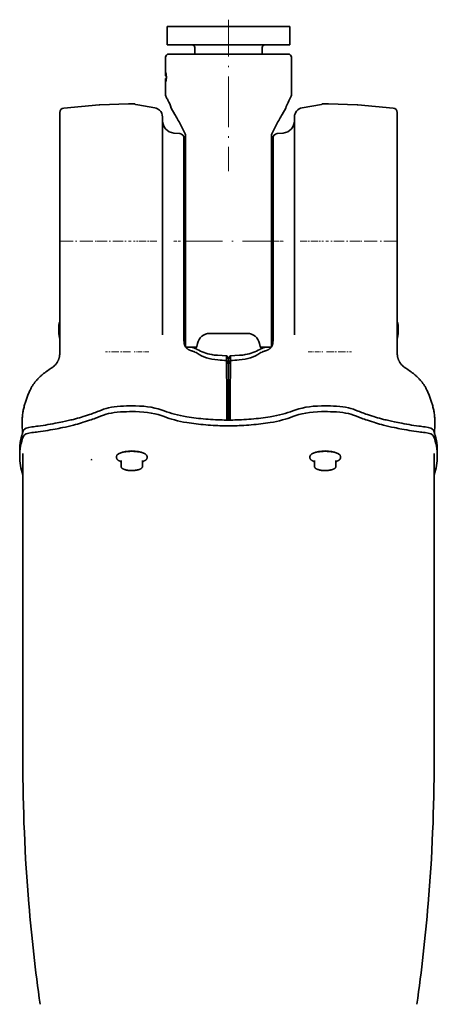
# Model space of a CAD drawing. Extents: x -922 to 7836, y -4841 to 1297.
# Tile 19 of 89: x 2344 to 2480, y 976 to 1297. Entities that reach past the tile are written whole.
import ezdxf

# ---------------------------------------------------------------- set-up
doc = ezdxf.new("R2010")
doc.units = 0
doc.linetypes.add('DASHDOT', pattern=[18.5, 12, -3, 0.5, -3])

msp = doc.modelspace()

# ---------------------------------------------------------------- linework, layer by layer
at = {"color": 7, "linetype": 'DASHDOT', "lineweight": 13}
for p, q in [((2412, 1297.241211), (2412, 1270.346069)), ((2412, 1274.248291), (2412, 1247.881836)), ((2428.560059, 1225), (2395.439941, 1225))]:
    msp.add_line(p, q, dxfattribs=at)
at = {"color": 7, "lineweight": 35}
for p, q in [((2392, 1295), (2402.411377, 1295)), ((2392, 1295), (2392, 1289)), ((2402.411377, 1295), (2432, 1295)), ((2432, 1295), (2432, 1289)), ((2392, 1289), (2402.411377, 1289)), ((2401, 1288.199951), (2401, 1286)), ((2402.411377, 1289), (2432, 1289)), ((2423, 1288.199951), (2423, 1286)), ((2391.504639, 1285), (2391.504639, 1281)), ((2392.085938, 1286), (2391.794678, 1285.707153)), ((2392.085938, 1286), (2391.794678, 1285.707153)), ((2412, 1286), (2392.085938, 1286)), ((2412, 1286), (2431.914307, 1286)), ((2431.914307, 1286), (2432.207031, 1285.707153)), ((2432.5, 1285), (2432.5, 1272.587769)), ((2391.504639, 1281), (2391.5, 1281)), ((2391.5, 1281), (2391.5, 1278.942993)), ((2391.605469, 1278.88208), (2391.5, 1278.942993)), ((2391.5, 1278.057007), (2391.605469, 1278.11792)), ((2391.5, 1278.057007), (2391.5, 1276)), ((2391.739746, 1278.804565), (2391.605469, 1278.88208)), ((2391.605469, 1278.11792), (2391.739746, 1278.195435)), ((2391.504639, 1276), (2391.5, 1276)), ((2391.504639, 1272.587769), (2391.504639, 1276)), ((2358.369385, 1268.436401), (2369.895752, 1269.444824)), ((2370.104736, 1269.457642), (2379.376953, 1269.781372)), ((2381.344238, 1269.829468), (2379.560059, 1269.829468)), ((2382.455811, 1269.47583), (2381.665283, 1269.615112)), ((2382.455811, 1269.474854), (2388.020996, 1268.49353)), ((2382.455811, 1269.474854), (2388.020996, 1268.49353)), ((2435.979004, 1268.494507), (2442.334717, 1269.615112)), ((2442.655762, 1269.829468), (2444.439941, 1269.829468)), ((2453.895264, 1269.457642), (2444.623047, 1269.781372)), ((2465.630859, 1268.436401), (2454.104248, 1269.444824)), ((2357, 1204.891846), (2357, 1266.942139)), ((2390.5, 1265.540039), (2390.5, 1205.564087)), ((2433.5, 1265.540039), (2433.5, 1205.564087)), ((2467, 1204.891846), (2467, 1266.942139)), ((2396.130615, 1260.119751), (2394.151367, 1260.292969)), ((2397.5, 1208.879028), (2397.5, 1258.625488)), ((2398, 1259.340332), (2398, 1249.893921)), ((2426, 1259.340332), (2426, 1249.893921)), ((2426.5, 1208.879028), (2426.5, 1258.625488)), ((2427.869385, 1260.119751), (2429.848633, 1260.292969)), ((2398, 1249.893921), (2398, 1249.752563)), ((2398, 1249.752563), (2398, 1190.699951)), ((2426, 1249.893921), (2426, 1249.752563)), ((2426, 1249.752563), (2426, 1190.699951)), ((2397.5, 1193.912231), (2397.5, 1208.879028)), ((2426.5, 1193.912231), (2426.5, 1208.879028)), ((2357, 1187.955933), (2357, 1204.891846)), ((2390.5, 1205.564087), (2390.5, 1194.564331)), ((2433.5, 1205.564087), (2433.5, 1194.564331)), ((2467, 1187.955933), (2467, 1204.891846)), ((2418.143555, 1195), (2405.856445, 1195)), ((2356.995117, 1193.480591), (2356.992676, 1193.491943)), ((2397.5, 1193.912231), (2397.499756, 1193.628784)), ((2397.499756, 1192.675903), (2397.5, 1192.678223)), ((2397.5, 1193.628784), (2397.5, 1193.480713)), ((2397.5, 1193.165161), (2397.5, 1193.480713)), ((2397.503906, 1193.39209), (2397.5, 1193.448486)), ((2397.5, 1193.165161), (2397.5, 1192.678223)), ((2397.5, 1192.676392), (2397.5, 1192.429321)), ((2397.505859, 1192.361816), (2397.5, 1192.429321)), ((2397.504395, 1193.366943), (2397.503906, 1193.39209)), ((2397.504395, 1192.390503), (2397.504395, 1193.366943)), ((2401.917236, 1191.69458), (2401.735596, 1190.665283)), ((2422.082764, 1191.69458), (2422.264404, 1190.665283)), ((2426.494141, 1192.361816), (2426.5, 1192.429321)), ((2426.495605, 1193.366943), (2426.496094, 1193.39209)), ((2426.495605, 1192.390869), (2426.495605, 1193.366943)), ((2426.496094, 1193.39209), (2426.5, 1193.448486)), ((2426.5, 1193.912231), (2426.500244, 1193.628784)), ((2426.5, 1193.628784), (2426.5, 1193.480713)), ((2426.5, 1193.165161), (2426.5, 1193.480713)), ((2426.5, 1193.165161), (2426.5, 1192.678223)), ((2426.500244, 1192.675903), (2426.5, 1192.678223)), ((2426.5, 1192.676392), (2426.5, 1192.429321)), ((2467.007324, 1193.491943), (2467.004883, 1193.480591)), ((2401.538818, 1190.5), (2398.199951, 1190.5)), ((2400.675293, 1190.237183), (2400.897705, 1190.165649)), ((2408.047119, 1187.866333), (2408.383301, 1187.846313)), ((2411.417236, 1187.67749), (2408.383301, 1187.846313)), ((2411.398926, 1187.533936), (2411.396484, 1187.481934)), ((2412, 1186.668335), (2411.41748, 1187.677368)), ((2412, 1186.668335), (2412.58252, 1187.677368)), ((2412.582764, 1187.67749), (2415.616699, 1187.846313)), ((2412.601074, 1187.533936), (2412.603516, 1187.481934)), ((2415.952881, 1187.866333), (2415.616699, 1187.846313)), ((2425.800049, 1190.5), (2422.461182, 1190.5)), ((2423.324707, 1190.237183), (2423.102295, 1190.165649)), ((2411.371094, 1184.835815), (2411.371338, 1184.801147)), ((2411.371338, 1184.801147), (2411.441162, 1175.509888)), ((2412, 1185.08374), (2411.387939, 1186.143677)), ((2411.396484, 1186.12915), (2411.396484, 1187.481934)), ((2412, 1186.552979), (2412, 1186.668335)), ((2412, 1185.08374), (2412, 1186.552979)), ((2412, 1185.08374), (2412.612061, 1186.143677)), ((2412, 1184.032837), (2412, 1185.08374)), ((2412.628662, 1184.801147), (2412.558838, 1175.509888)), ((2412.603516, 1186.12915), (2412.603516, 1187.481934)), ((2412.628906, 1184.835815), (2412.628662, 1184.801147)), ((2412, 1174.796143), (2412, 1184.032837)), ((2411.440674, 1175.436157), (2411.420166, 1173.953979)), ((2411.441162, 1175.509888), (2411.440674, 1175.436157)), ((2412, 1173.610352), (2412, 1174.796143)), ((2412.558838, 1175.509888), (2412.559326, 1175.436157)), ((2412.559326, 1175.436157), (2412.579834, 1173.953979)), ((2411.420166, 1173.953979), (2411.419678, 1173.879272)), ((2411.419678, 1173.879272), (2411.419678, 1166.742554)), ((2412, 1166.740601), (2412, 1173.610352)), ((2412.579834, 1173.953979), (2412.580322, 1173.879272)), ((2412.580322, 1173.879272), (2412.580322, 1166.742554)), ((2344.759766, 1165.498047), (2344.838623, 1162.283813)), ((2479.240234, 1165.498047), (2479.161377, 1162.283691)), ((2343.976807, 1156.788086), (2343.976807, 1154.908691)), ((2345, 1155.831909), (2345, 1059.39624)), ((2479, 1155.831909), (2479, 1059.39624)), ((2480.023193, 1156.788086), (2480.023193, 1154.908691)), ((2375.5, 1154.552002), (2375.5, 1154.842163)), ((2377, 1151.694214), (2377, 1153.535522)), ((2384, 1151.694336), (2384, 1153.535645)), ((2385.5, 1154.552124), (2385.5, 1154.842285)), ((2438.5, 1154.552002), (2438.5, 1154.842163)), ((2440, 1151.694214), (2440, 1153.535522)), ((2447, 1151.694336), (2447, 1153.535645)), ((2448.5, 1154.552124), (2448.5, 1154.842285)), ((2345, 1059.39624), (2345, 1055.859131)), ((2479, 1059.39624), (2479, 1055.859131))]:
    msp.add_line(p, q, dxfattribs=at)
at = {"color": 7, "linetype": 'DASHDOT', "lineweight": 13, "ltscale": 0.00354}
msp.add_line((2391.686768, 1279.553589), (2391.545166, 1279.553589), dxfattribs=at)
at = {"color": 7, "linetype": 'DASHDOT', "lineweight": 13, "ltscale": 0.003522}
msp.add_line((2391.686523, 1277.446411), (2391.545654, 1277.446411), dxfattribs=at)
at = {"color": 7, "linetype": 'DASHDOT', "lineweight": 13, "ltscale": 0.00141}
msp.add_line((2391.770508, 1278.5), (2391.714111, 1278.5), dxfattribs=at)
at = {"color": 7, "linetype": 'DASHDOT', "lineweight": 13, "ltscale": 0.345795}
msp.add_line((2357.216553, 1225), (2371.04834, 1225), dxfattribs=at)
at = {"color": 7, "linetype": 'DASHDOT', "lineweight": 13, "ltscale": 0.278162}
msp.add_line((2369.17749, 1225), (2380.303955, 1225), dxfattribs=at)
at = {"color": 7, "linetype": 'DASHDOT', "lineweight": 13, "ltscale": 0.190686}
msp.add_line((2388.656494, 1225), (2381.029053, 1225), dxfattribs=at)
at = {"color": 7, "linetype": 'DASHDOT', "lineweight": 13, "ltscale": 0.059393}
msp.add_line((2396.328613, 1225), (2393.952881, 1225), dxfattribs=at)
at = {"color": 7, "linetype": 'DASHDOT', "lineweight": 13, "ltscale": 0.059381}
msp.add_line((2427.671387, 1225), (2430.046631, 1225), dxfattribs=at)
at = {"color": 7, "linetype": 'DASHDOT', "lineweight": 13, "ltscale": 0.190668}
msp.add_line((2435.343506, 1225), (2442.970215, 1225), dxfattribs=at)
at = {"color": 7, "linetype": 'DASHDOT', "lineweight": 13, "ltscale": 0.278186}
msp.add_line((2454.82251, 1225), (2443.695068, 1225), dxfattribs=at)
at = {"color": 7, "linetype": 'DASHDOT', "lineweight": 13, "ltscale": 0.345807}
msp.add_line((2466.783447, 1225), (2452.951172, 1225), dxfattribs=at)
at = {"color": 7, "linetype": 'DASHDOT', "lineweight": 13, "ltscale": 0.20343}
for p, q in [((2380.057861, 1189.001343), (2371.920654, 1189.001343)), ((2443.942139, 1189.001343), (2452.079346, 1189.001343))]:
    msp.add_line(p, q, dxfattribs=at)
at = {"color": 7, "linetype": 'DASHDOT', "lineweight": 13, "ltscale": 0.120203}
msp.add_line((2386.096436, 1189.001343), (2381.28833, 1189.001343), dxfattribs=at)
at = {"color": 7, "linetype": 'DASHDOT', "lineweight": 13, "ltscale": 0.12019}
msp.add_line((2437.903564, 1189.001343), (2442.711182, 1189.001343), dxfattribs=at)
at = {"color": 7, "lineweight": 35}
for points in [[(2391.592041, 1279.943359), (2391.589355, 1279.943481), (2391.587158, 1279.942017), (2391.584229, 1279.937256), (2391.578369, 1279.919678), (2391.574219, 1279.897705), (2391.567383, 1279.839355)], [(2391.619629, 1279.817993), (2391.614258, 1279.863892), (2391.60791, 1279.902222), (2391.600586, 1279.92981), (2391.594971, 1279.94104), (2391.592041, 1279.943359)], [(2391.719238, 1278.816406), (2391.725342, 1278.810059), (2391.731445, 1278.798584), (2391.736816, 1278.782837), (2391.743896, 1278.754883), (2391.749756, 1278.72168), (2391.756348, 1278.670166), (2391.760742, 1278.614502), (2391.76416, 1278.5)], [(2391.76416, 1278.5), (2391.761963, 1278.40564), (2391.755371, 1278.322144), (2391.750488, 1278.283813), (2391.744629, 1278.249146), (2391.73877, 1278.223633), (2391.731934, 1278.203125), (2391.724854, 1278.189087), (2391.719238, 1278.183594)], [(2391.567383, 1277.160645), (2391.571045, 1277.123901), (2391.575684, 1277.092896), (2391.581055, 1277.070313), (2391.585693, 1277.059814), (2391.588135, 1277.057129), (2391.590088, 1277.056274), (2391.592041, 1277.056641)], [(2391.592041, 1277.056641), (2391.593506, 1277.057495), (2391.59668, 1277.061523), (2391.599609, 1277.067993), (2391.605469, 1277.087646), (2391.61084, 1277.114014), (2391.619629, 1277.182007)], [(2393.347656, 1268.396973), (2393.783936, 1267.675781), (2394.135742, 1267.083374), (2394.540039, 1266.390381), (2394.754883, 1266.016724), (2394.975342, 1265.62915), (2395.199463, 1265.22998), (2395.426514, 1264.821533), (2395.654785, 1264.405273), (2395.883301, 1263.982666), (2396.111572, 1263.555054), (2396.338379, 1263.123413), (2396.563232, 1262.688843), (2396.785645, 1262.252075), (2397.004639, 1261.813965), (2397.219727, 1261.375244), (2397.430664, 1260.936523), (2397.636475, 1260.498535), (2397.836914, 1260.061768)], [(2430.652344, 1268.396973), (2430.216309, 1267.675903), (2429.864258, 1267.083496), (2429.459961, 1266.390381), (2429.245117, 1266.016602), (2429.024658, 1265.629028), (2428.800537, 1265.22998), (2428.573486, 1264.821411), (2428.345215, 1264.405151), (2428.116455, 1263.982666), (2427.888428, 1263.555054), (2427.661621, 1263.123413), (2427.436523, 1262.688721), (2427.214355, 1262.251953), (2426.995361, 1261.813843), (2426.780273, 1261.375244), (2426.569336, 1260.936523), (2426.363525, 1260.498535), (2426.163086, 1260.061768)], [(2430.652344, 1268.396973), (2430.216064, 1267.675781), (2429.864258, 1267.083374), (2429.459961, 1266.390381), (2429.245117, 1266.016724), (2429.024658, 1265.62915), (2428.800537, 1265.22998), (2428.573486, 1264.821533), (2428.345215, 1264.405273), (2428.116699, 1263.982666), (2427.888428, 1263.555054), (2427.661621, 1263.123413), (2427.436768, 1262.688843), (2427.214355, 1262.252075), (2426.995361, 1261.813965), (2426.780273, 1261.375244), (2426.569336, 1260.936523), (2426.363525, 1260.498535), (2426.163086, 1260.061768)], [(2398, 1191.773315), (2397.923828, 1191.873169), (2397.855713, 1191.974976), (2397.79541, 1192.078003), (2397.74292, 1192.181396), (2397.702393, 1192.273438), (2397.671631, 1192.353271), (2397.632324, 1192.472046), (2397.600586, 1192.588867), (2397.579346, 1192.683472), (2397.553467, 1192.825439), (2397.53418, 1192.966309), (2397.520508, 1193.102051), (2397.508545, 1193.279907), (2397.503906, 1193.39209)], [(2397.950684, 1190.628662), (2397.916016, 1190.677368), (2397.883057, 1190.727417), (2397.851807, 1190.778564), (2397.822266, 1190.831055), (2397.794189, 1190.884888), (2397.767822, 1190.940063), (2397.74292, 1190.996582), (2397.69751, 1191.113892), (2397.657959, 1191.236938), (2397.623535, 1191.365845), (2397.594238, 1191.5), (2397.570068, 1191.637329), (2397.550049, 1191.776855), (2397.53418, 1191.918457), (2397.521973, 1192.061157), (2397.510498, 1192.247681), (2397.505859, 1192.361816)], [(2426, 1191.773315), (2426.076172, 1191.873169), (2426.144287, 1191.974976), (2426.20459, 1192.078003), (2426.25708, 1192.181396), (2426.297607, 1192.273438), (2426.328369, 1192.353271), (2426.367676, 1192.472046), (2426.399414, 1192.588867), (2426.420654, 1192.683472), (2426.446533, 1192.825439), (2426.46582, 1192.966309), (2426.479492, 1193.102051), (2426.491455, 1193.279907), (2426.496094, 1193.39209)], [(2426.049316, 1190.628662), (2426.083984, 1190.677368), (2426.116943, 1190.727417), (2426.148193, 1190.778564), (2426.177734, 1190.831055), (2426.205811, 1190.884888), (2426.232178, 1190.940063), (2426.25708, 1190.996582), (2426.30249, 1191.113892), (2426.342041, 1191.236938), (2426.376465, 1191.365845), (2426.405762, 1191.5), (2426.429932, 1191.637329), (2426.449951, 1191.776855), (2426.46582, 1191.918457), (2426.478027, 1192.061157), (2426.489502, 1192.247681), (2426.494141, 1192.361816)], [(2354.744873, 1184.017212), (2354.886475, 1184.123169), (2355.026855, 1184.235352), (2355.165527, 1184.354004), (2355.302002, 1184.479248), (2355.436523, 1184.611084), (2355.568604, 1184.749634), (2355.697754, 1184.894897), (2355.823975, 1185.046875), (2355.946533, 1185.205811), (2356.065186, 1185.37146), (2356.179199, 1185.543823), (2356.288574, 1185.722778), (2356.341309, 1185.814941), (2356.392578, 1185.908203), (2356.442383, 1186.003418), (2356.490234, 1186.099731), (2356.536865, 1186.197876), (2356.581299, 1186.296997), (2356.624268, 1186.397705), (2356.665039, 1186.49939), (2356.704102, 1186.602661), (2356.740967, 1186.706665), (2356.775635, 1186.811768), (2356.808105, 1186.917603), (2356.838135, 1187.02417), (2356.865967, 1187.131348), (2356.891113, 1187.23877), (2356.914063, 1187.34668), (2356.934082, 1187.454346), (2356.95166, 1187.562378), (2356.966309, 1187.669312), (2356.978516, 1187.776611), (2356.987793, 1187.882324), (2356.994629, 1187.988159), (2356.998535, 1188.091553), (2357, 1188.195068)], [(2400.024902, 1189.269165), (2399.913574, 1189.303955), (2399.806396, 1189.339478), (2399.702637, 1189.376221), (2399.602295, 1189.413818), (2399.504883, 1189.452881), (2399.410156, 1189.493042), (2399.317871, 1189.534912), (2399.227295, 1189.578491), (2399.138672, 1189.623901), (2399.05127, 1189.671265), (2398.965332, 1189.720947), (2398.880371, 1189.773071), (2398.796387, 1189.827759), (2398.713379, 1189.885132), (2398.630859, 1189.945435), (2398.549561, 1190.008911), (2398.46875, 1190.075684), (2398.388916, 1190.14563), (2398.310547, 1190.218994), (2398.233887, 1190.29541), (2398.158936, 1190.375), (2398.086426, 1190.457275), (2398.016846, 1190.542114), (2397.950684, 1190.628662)], [(2400.024902, 1189.269165), (2400.313721, 1189.179443), (2400.554199, 1189.099243), (2400.73584, 1189.033447), (2400.887695, 1188.974243), (2401.047363, 1188.906738)], [(2423.975098, 1189.269165), (2423.686279, 1189.179443), (2423.445801, 1189.099243), (2423.26416, 1189.033447), (2423.112305, 1188.974243), (2422.952637, 1188.906738)], [(2423.975098, 1189.269165), (2424.086426, 1189.303955), (2424.193604, 1189.339478), (2424.297363, 1189.376221), (2424.397705, 1189.413818), (2424.495117, 1189.452881), (2424.589844, 1189.493042), (2424.682129, 1189.534912), (2424.772705, 1189.578491), (2424.861328, 1189.623901), (2424.94873, 1189.671265), (2425.034668, 1189.720947), (2425.119629, 1189.773071), (2425.203613, 1189.827759), (2425.286621, 1189.885132), (2425.369141, 1189.945435), (2425.450439, 1190.008911), (2425.53125, 1190.075684), (2425.611084, 1190.14563), (2425.689453, 1190.218994), (2425.766113, 1190.29541), (2425.841064, 1190.375), (2425.913574, 1190.457275), (2425.983154, 1190.542114), (2426.049316, 1190.628662)], [(2469.255127, 1184.017212), (2469.113525, 1184.123169), (2468.973145, 1184.235352), (2468.834473, 1184.354004), (2468.697998, 1184.479248), (2468.563477, 1184.611084), (2468.431396, 1184.749634), (2468.302246, 1184.894897), (2468.176025, 1185.046875), (2468.053467, 1185.205811), (2467.934814, 1185.37146), (2467.820801, 1185.543823), (2467.711426, 1185.722778), (2467.658691, 1185.814941), (2467.607422, 1185.908203), (2467.557617, 1186.003418), (2467.509766, 1186.099731), (2467.463135, 1186.197876), (2467.418701, 1186.296997), (2467.375732, 1186.397705), (2467.334961, 1186.49939), (2467.295898, 1186.602661), (2467.259033, 1186.706665), (2467.224365, 1186.811768), (2467.191895, 1186.917603), (2467.161865, 1187.02417), (2467.134033, 1187.131348), (2467.108887, 1187.23877), (2467.085938, 1187.34668), (2467.065918, 1187.454346), (2467.04834, 1187.562378), (2467.033691, 1187.669312), (2467.021484, 1187.776611), (2467.012207, 1187.882324), (2467.005371, 1187.988159), (2467.001465, 1188.091553), (2467, 1188.195068)], [(2411.387451, 1186.144165), (2411.387207, 1186.144043), (2411.387207, 1186.143921), (2411.386719, 1186.143433), (2411.385498, 1186.136963), (2411.384033, 1186.124146), (2411.381836, 1186.079346), (2411.378662, 1185.965698), (2411.374023, 1185.586792), (2411.371094, 1184.835815)], [(2412.612549, 1186.144165), (2412.612793, 1186.144043), (2412.612793, 1186.143921), (2412.613281, 1186.143433), (2412.614502, 1186.136963), (2412.615967, 1186.124146), (2412.618164, 1186.079346), (2412.621338, 1185.965698), (2412.625977, 1185.586792), (2412.628906, 1184.835815)], [(2347.362305, 1176.486694), (2347.477295, 1176.723511), (2347.59668, 1176.958008), (2347.719238, 1177.187256), (2347.846191, 1177.414185), (2347.975586, 1177.635864), (2348.109131, 1177.855103), (2348.244629, 1178.068359), (2348.383789, 1178.279175), (2348.522705, 1178.482056), (2348.665283, 1178.682617), (2348.807373, 1178.87561), (2348.952637, 1179.066284), (2349.100342, 1179.253906), (2349.250977, 1179.439087), (2349.404785, 1179.62207), (2349.561279, 1179.802734), (2349.734863, 1179.99646), (2349.911621, 1180.187256), (2350.088867, 1180.372314), (2350.268799, 1180.554443), (2350.44873, 1180.730957), (2350.631592, 1180.904663), (2350.813965, 1181.072998), (2350.999023, 1181.238525), (2351.183838, 1181.398926), (2351.370605, 1181.556519), (2351.557129, 1181.709229), (2351.745605, 1181.859375), (2351.93335, 1182.004761), (2352.123047, 1182.147461), (2352.311768, 1182.285767), (2352.502441, 1182.421509)], [(2476.637695, 1176.486694), (2476.522705, 1176.723511), (2476.40332, 1176.958008), (2476.280762, 1177.187256), (2476.153809, 1177.414185), (2476.024414, 1177.635864), (2475.890869, 1177.855103), (2475.755371, 1178.068359), (2475.616211, 1178.279175), (2475.477295, 1178.482056), (2475.334717, 1178.682617), (2475.192627, 1178.87561), (2475.047363, 1179.066284), (2474.899658, 1179.253906), (2474.749023, 1179.439087), (2474.595215, 1179.62207), (2474.438721, 1179.802734), (2474.265137, 1179.99646), (2474.088379, 1180.187256), (2473.911133, 1180.372314), (2473.731201, 1180.554443), (2473.55127, 1180.730957), (2473.368408, 1180.904663), (2473.186035, 1181.072998), (2473.000977, 1181.238525), (2472.816162, 1181.398926), (2472.629395, 1181.556519), (2472.442871, 1181.709229), (2472.254395, 1181.859375), (2472.06665, 1182.004761), (2471.876953, 1182.147461), (2471.688232, 1182.285767), (2471.497559, 1182.421509)], [(2344.759766, 1165.498413), (2344.755127, 1165.763916), (2344.75415, 1166.029419), (2344.756836, 1166.2948), (2344.767334, 1166.685059), (2344.785645, 1167.074829), (2344.811035, 1167.457275), (2344.843506, 1167.839111), (2344.882568, 1168.215454), (2344.928467, 1168.590942), (2344.977295, 1168.940918), (2345.031982, 1169.290161), (2345.091553, 1169.635132), (2345.156494, 1169.979126), (2345.225586, 1170.317627), (2345.300049, 1170.655151), (2345.378174, 1170.987671), (2345.461182, 1171.31897), (2345.547852, 1171.645752), (2345.638916, 1171.971436), (2345.733398, 1172.292969), (2345.831787, 1172.613281), (2345.933838, 1172.930054), (2346.039551, 1173.245605), (2346.147949, 1173.557007), (2346.26001, 1173.867188), (2346.385254, 1174.201538), (2346.514648, 1174.534424), (2346.646973, 1174.86377), (2346.783203, 1175.191528), (2346.922607, 1175.517212), (2347.065674, 1175.841309), (2347.212402, 1176.164795), (2347.362305, 1176.486694)], [(2479.240234, 1165.498413), (2479.244873, 1165.763916), (2479.24585, 1166.029419), (2479.243164, 1166.2948), (2479.232666, 1166.685059), (2479.214355, 1167.074829), (2479.188965, 1167.457275), (2479.156494, 1167.839111), (2479.117432, 1168.215332), (2479.071533, 1168.590942), (2479.022705, 1168.940918), (2478.968018, 1169.290161), (2478.908447, 1169.635132), (2478.843506, 1169.979126), (2478.774414, 1170.317627), (2478.699951, 1170.655151), (2478.621826, 1170.987549), (2478.538818, 1171.31897), (2478.452148, 1171.645752), (2478.361084, 1171.971436), (2478.266602, 1172.292969), (2478.168213, 1172.613281), (2478.066162, 1172.930054), (2477.960449, 1173.245605), (2477.852051, 1173.557007), (2477.73999, 1173.867188), (2477.614746, 1174.201538), (2477.485352, 1174.534424), (2477.353027, 1174.86377), (2477.216797, 1175.191528), (2477.077393, 1175.517212), (2476.934326, 1175.841309), (2476.787598, 1176.164795), (2476.637695, 1176.486694)], [(2347.900635, 1164.512573), (2348.433594, 1164.576294), (2348.964355, 1164.64209), (2349.491455, 1164.709839), (2350.015625, 1164.779419), (2350.796631, 1164.887695), (2351.570313, 1165.000244), (2352.336426, 1165.116943), (2353.094482, 1165.237915), (2353.925537, 1165.376709), (2354.747559, 1165.52063), (2355.561768, 1165.669678), (2356.167236, 1165.785156), (2356.769287, 1165.903687), (2357.369141, 1166.025635), (2357.965332, 1166.150879), (2358.855469, 1166.345459), (2359.734619, 1166.546875), (2360.60083, 1166.754761), (2361.028564, 1166.86084), (2361.452393, 1166.968506), (2362.122559, 1167.143677), (2362.782227, 1167.322266), (2363.431396, 1167.504395), (2364.070313, 1167.689819), (2364.698975, 1167.878784), (2365.384521, 1168.092285), (2366.058838, 1168.310425), (2366.722656, 1168.533569), (2367.215332, 1168.70459), (2367.702881, 1168.878906), (2368.186279, 1169.056763), (2368.66626, 1169.238403), (2369.310303, 1169.488281), (2369.738037, 1169.656982), (2370.591553, 1169.997437)], [(2476.099365, 1164.512573), (2475.566406, 1164.576294), (2475.035645, 1164.64209), (2474.508545, 1164.709839), (2473.984375, 1164.779419), (2473.203369, 1164.887695), (2472.429688, 1165.000244), (2471.663574, 1165.116943), (2470.905518, 1165.237915), (2470.074463, 1165.376709), (2469.252441, 1165.52063), (2468.438232, 1165.669678), (2467.832764, 1165.785156), (2467.230713, 1165.903687), (2466.630859, 1166.025635), (2466.034668, 1166.150879), (2465.144531, 1166.345459), (2464.265381, 1166.546875), (2463.39917, 1166.754761), (2462.971436, 1166.86084), (2462.547607, 1166.968506), (2461.877441, 1167.143677), (2461.217773, 1167.322266), (2460.568604, 1167.504395), (2459.929688, 1167.689819), (2459.301025, 1167.878784), (2458.615479, 1168.092285), (2457.941162, 1168.310425), (2457.277344, 1168.533569), (2456.784668, 1168.70459), (2456.297119, 1168.878906), (2455.813721, 1169.056763), (2455.33374, 1169.238403), (2454.689697, 1169.488281), (2454.261963, 1169.656982), (2453.408447, 1169.997437)], [(2347.900635, 1162.633179), (2348.433594, 1162.696899), (2348.964355, 1162.762695), (2349.491455, 1162.830444), (2350.015625, 1162.900024), (2350.796631, 1163.008301), (2351.570313, 1163.12085), (2352.336426, 1163.237549), (2353.094482, 1163.358521), (2353.925537, 1163.497314), (2354.747559, 1163.641235), (2355.561768, 1163.790405), (2356.167236, 1163.905762), (2356.769287, 1164.024292), (2357.369141, 1164.14624), (2357.965332, 1164.271484), (2358.855469, 1164.466064), (2359.734619, 1164.66748), (2360.60083, 1164.875366), (2361.028564, 1164.981445), (2361.452393, 1165.089111), (2362.122559, 1165.264282), (2362.782227, 1165.442871), (2363.431396, 1165.625), (2364.070313, 1165.810425), (2364.698975, 1165.99939), (2365.384521, 1166.212891), (2366.058838, 1166.431152), (2366.722656, 1166.654175), (2367.215332, 1166.825317), (2367.702881, 1166.999634), (2368.186279, 1167.177368), (2368.66626, 1167.359009), (2369.310303, 1167.608887), (2369.738037, 1167.777588), (2370.591553, 1168.118042)], [(2398.430664, 1167.791626), (2399.173828, 1167.674316), (2399.925781, 1167.563721), (2400.685791, 1167.459717), (2401.453369, 1167.362549), (2402.228027, 1167.272339), (2403.009277, 1167.188965), (2403.796875, 1167.112549), (2404.5896, 1167.043091), (2405.387695, 1166.980835), (2406.189941, 1166.925659), (2406.996338, 1166.877563), (2407.806152, 1166.83667), (2408.502441, 1166.807373), (2409.200439, 1166.783447), (2409.899902, 1166.764771), (2410.600342, 1166.751465), (2411.299561, 1166.743408), (2412, 1166.740601)], [(2398.430664, 1165.912231), (2399.173828, 1165.794922), (2399.925781, 1165.684326), (2400.685791, 1165.580322), (2401.453369, 1165.483154), (2402.228027, 1165.392944), (2403.009277, 1165.30957), (2403.796875, 1165.233154), (2404.5896, 1165.163696), (2405.387695, 1165.10144), (2406.189941, 1165.046265), (2406.996338, 1164.998169), (2407.806152, 1164.957275), (2408.502441, 1164.927979), (2409.200439, 1164.904053), (2409.899902, 1164.885376), (2410.600342, 1164.87207), (2411.299561, 1164.864014), (2412, 1164.861206)], [(2425.569336, 1167.791626), (2424.826172, 1167.674316), (2424.074219, 1167.563721), (2423.314209, 1167.459717), (2422.546631, 1167.362549), (2421.771973, 1167.272339), (2420.990723, 1167.188965), (2420.203125, 1167.112549), (2419.4104, 1167.043091), (2418.612305, 1166.980835), (2417.810059, 1166.925659), (2417.003662, 1166.877563), (2416.193848, 1166.83667), (2415.497559, 1166.807373), (2414.799561, 1166.783447), (2414.100098, 1166.764771), (2413.399658, 1166.751465), (2412.700439, 1166.743408), (2412, 1166.740601)], [(2425.569336, 1165.912231), (2424.826172, 1165.794922), (2424.074219, 1165.684326), (2423.314209, 1165.580322), (2422.546631, 1165.483154), (2421.771973, 1165.392944), (2420.990723, 1165.30957), (2420.203125, 1165.233154), (2419.4104, 1165.163696), (2418.612305, 1165.10144), (2417.810059, 1165.046265), (2417.003662, 1164.998169), (2416.193848, 1164.957275), (2415.497559, 1164.927979), (2414.799561, 1164.904053), (2414.100098, 1164.885376), (2413.399658, 1164.87207), (2412.700439, 1164.864014), (2412, 1164.861206)], [(2476.099365, 1162.633179), (2475.566406, 1162.696899), (2475.035645, 1162.762695), (2474.508545, 1162.830444), (2473.984375, 1162.900024), (2473.203369, 1163.008301), (2472.429688, 1163.12085), (2471.663574, 1163.237549), (2470.905518, 1163.358521), (2470.074463, 1163.497314), (2469.252441, 1163.641235), (2468.438232, 1163.790405), (2467.832764, 1163.905762), (2467.230713, 1164.024292), (2466.630859, 1164.14624), (2466.034668, 1164.271484), (2465.144531, 1164.466064), (2464.265381, 1164.66748), (2463.39917, 1164.875366), (2462.971436, 1164.981445), (2462.547607, 1165.089111), (2461.877441, 1165.264282), (2461.217773, 1165.442871), (2460.568604, 1165.625), (2459.929688, 1165.810425), (2459.301025, 1165.99939), (2458.615479, 1166.212891), (2457.941162, 1166.431152), (2457.277344, 1166.654175), (2456.784668, 1166.825317), (2456.297119, 1166.999634), (2455.813721, 1167.177368), (2455.33374, 1167.359009), (2454.689697, 1167.608887), (2454.261963, 1167.777588), (2453.408447, 1168.118042)], [(2377, 1153.159302), (2376.825439, 1153.22522), (2376.659912, 1153.294556), (2376.553223, 1153.343628), (2376.450928, 1153.394165), (2376.308838, 1153.471436), (2376.205811, 1153.533569), (2376.115723, 1153.59314), (2376.024658, 1153.659546), (2375.9375, 1153.730225), (2375.865967, 1153.795044), (2375.800781, 1153.861084), (2375.743408, 1153.92688), (2375.690186, 1153.996094), (2375.641602, 1154.06958), (2375.598877, 1154.146973), (2375.571289, 1154.206909), (2375.547852, 1154.268433), (2375.531982, 1154.319946), (2375.516113, 1154.387085), (2375.505615, 1154.453491), (2375.500732, 1154.519043), (2375.5, 1154.552002)], [(2384, 1153.159302), (2384.173828, 1153.224976), (2384.312012, 1153.282349), (2384.441895, 1153.341309), (2384.560791, 1153.400269), (2384.685547, 1153.468262), (2384.777344, 1153.523071), (2384.864502, 1153.579712), (2384.948242, 1153.639038), (2385.040283, 1153.711426), (2385.124756, 1153.786255), (2385.198242, 1153.860229), (2385.243164, 1153.910645), (2385.29248, 1153.972412), (2385.339355, 1154.039429), (2385.383545, 1154.113403), (2385.412109, 1154.1698), (2385.4375, 1154.228882), (2385.459229, 1154.290405), (2385.477295, 1154.355835), (2385.48999, 1154.422363), (2385.498291, 1154.497192), (2385.5, 1154.552124)], [(2440, 1153.159302), (2439.825439, 1153.22522), (2439.659912, 1153.294556), (2439.553223, 1153.343628), (2439.450928, 1153.394165), (2439.308838, 1153.471436), (2439.205811, 1153.533569), (2439.115723, 1153.59314), (2439.024658, 1153.659546), (2438.9375, 1153.730225), (2438.865967, 1153.795044), (2438.800781, 1153.861084), (2438.743408, 1153.92688), (2438.690186, 1153.996094), (2438.641602, 1154.06958), (2438.598877, 1154.146973), (2438.571289, 1154.206909), (2438.547852, 1154.268433), (2438.531982, 1154.319946), (2438.516113, 1154.387085), (2438.505615, 1154.453491), (2438.500732, 1154.519043), (2438.5, 1154.552002)], [(2447, 1153.159302), (2447.173828, 1153.224976), (2447.312012, 1153.282349), (2447.441895, 1153.341309), (2447.560791, 1153.400269), (2447.685547, 1153.468262), (2447.777344, 1153.523071), (2447.864502, 1153.579712), (2447.948242, 1153.639038), (2448.040283, 1153.711426), (2448.124756, 1153.786255), (2448.198242, 1153.860229), (2448.243164, 1153.910645), (2448.29248, 1153.972412), (2448.339355, 1154.039429), (2448.383545, 1154.113403), (2448.412109, 1154.1698), (2448.4375, 1154.228882), (2448.459229, 1154.290405), (2448.477295, 1154.355835), (2448.48999, 1154.422363), (2448.498291, 1154.497192), (2448.5, 1154.552124)], [(2377, 1151.694214), (2377.002197, 1151.639404), (2377.008301, 1151.584961), (2377.019287, 1151.528931), (2377.039063, 1151.459351), (2377.057861, 1151.40918), (2377.079834, 1151.360474), (2377.113281, 1151.299316), (2377.151123, 1151.240967), (2377.190186, 1151.188965), (2377.23584, 1151.136108), (2377.283447, 1151.086792), (2377.333252, 1151.040771), (2377.395752, 1150.989014), (2377.471924, 1150.932495), (2377.552979, 1150.87915), (2377.63208, 1150.832153), (2377.748047, 1150.770752), (2377.872559, 1150.712524), (2377.986816, 1150.664795), (2378.106445, 1150.619751), (2378.266602, 1150.566162), (2378.427002, 1150.518921), (2378.588135, 1150.477173), (2378.77832, 1150.43396), (2378.925537, 1150.404785)], [(2378.925537, 1150.404785), (2379.127441, 1150.369995), (2379.335205, 1150.34021), (2379.547607, 1150.31543), (2379.76416, 1150.295654), (2379.983643, 1150.281006), (2380.205322, 1150.271484), (2380.428223, 1150.267212), (2380.651611, 1150.268188), (2380.874268, 1150.274292), (2381.095215, 1150.285645), (2381.313721, 1150.302124), (2381.528809, 1150.32373), (2381.739746, 1150.350342), (2381.945557, 1150.381958), (2382.145264, 1150.418335), (2382.338135, 1150.459595), (2382.48999, 1150.496704), (2382.649658, 1150.540771), (2382.786865, 1150.583374), (2382.911133, 1150.626099), (2383.029785, 1150.671509), (2383.143799, 1150.719727), (2383.251953, 1150.770752), (2383.35376, 1150.824219), (2383.450195, 1150.881226), (2383.540771, 1150.941528), (2383.615234, 1150.997559), (2383.658936, 1151.033936), (2383.700439, 1151.071533), (2383.740234, 1151.110596), (2383.775391, 1151.148438), (2383.813477, 1151.193726), (2383.848877, 1151.240967), (2383.886719, 1151.299194), (2383.920166, 1151.360352), (2383.948242, 1151.424438), (2383.96582, 1151.474243), (2383.980957, 1151.528931), (2383.991699, 1151.584961), (2383.998535, 1151.648315), (2384, 1151.694336)], [(2440, 1151.694214), (2440.002197, 1151.639404), (2440.008301, 1151.584961), (2440.019043, 1151.528931), (2440.039063, 1151.459351), (2440.057861, 1151.40918), (2440.079834, 1151.360474), (2440.113281, 1151.299316), (2440.151123, 1151.240967), (2440.190186, 1151.188965), (2440.23584, 1151.136108), (2440.283447, 1151.086792), (2440.333252, 1151.040771), (2440.395752, 1150.989014), (2440.471924, 1150.932495), (2440.552979, 1150.87915), (2440.63208, 1150.832153), (2440.748047, 1150.770752), (2440.872559, 1150.712524), (2440.986816, 1150.664795), (2441.106445, 1150.619751), (2441.266602, 1150.566162), (2441.427002, 1150.518921), (2441.588135, 1150.477173), (2441.77832, 1150.43396), (2441.925537, 1150.404785)], [(2441.925537, 1150.404785), (2442.127441, 1150.369995), (2442.335205, 1150.34021), (2442.547607, 1150.31543), (2442.76416, 1150.295654), (2442.983643, 1150.281006), (2443.205322, 1150.271484), (2443.428223, 1150.267212), (2443.651611, 1150.268188), (2443.874268, 1150.274292), (2444.095215, 1150.285645), (2444.313721, 1150.302124), (2444.528809, 1150.32373), (2444.739746, 1150.350342), (2444.945557, 1150.381958), (2445.145264, 1150.418335), (2445.338135, 1150.459595), (2445.48999, 1150.496704), (2445.649658, 1150.540771), (2445.786865, 1150.583374), (2445.911133, 1150.626099), (2446.029785, 1150.671509), (2446.143799, 1150.719727), (2446.251953, 1150.770752), (2446.35376, 1150.824219), (2446.450195, 1150.881226), (2446.540771, 1150.941528), (2446.615234, 1150.997559), (2446.658936, 1151.033936), (2446.700439, 1151.071533), (2446.740234, 1151.110596), (2446.775391, 1151.148438), (2446.813477, 1151.193726), (2446.848877, 1151.240967), (2446.886719, 1151.299194), (2446.920166, 1151.360352), (2446.948242, 1151.424438), (2446.96582, 1151.474243), (2446.980957, 1151.528931), (2446.991699, 1151.584961), (2446.998535, 1151.648315), (2447, 1151.694336)]]:
    msp.add_lwpolyline(points, dxfattribs=at)
for centre, radius, start, end in [((2400.199951, 1288.199951), 0.8, 0.000001, 90.000003), ((2423.800049, 1288.199951), 0.8, 90.000003, 180.000005), ((2392.508057, 1285.001587), 1.003541, 135.326019, 180.092749), ((2431.5, 1285), 1, 0, 45.000001), ((2395.859375, 1279.553589), 4.301852, 176.190945, 183.809055), ((2395.859375, 1277.446411), 4.301852, 176.190945, 183.809055), ((2407.777588, 1280.677124), 16.271436, 184.968479, 186.33352), ((2407.777588, 1276.322754), 16.271358, 173.665988, 175.031042), ((2419.298828, 1274.412354), 27.817559, 171.987264, 174.28606), ((2419.299072, 1282.587646), 27.817795, 185.713954, 188.012722), ((2390.020996, 1278.5), 1.744947, 353.086176, 6.913805), ((2392.511719, 1272.587158), 1.007061, 179.961332, 212.16199), ((2378.250488, 1263.601074), 15.849091, 27.956487, 32.218477), ((2379, 1264), 15, 17.22788, 27.952887), ((2445, 1264), 15, 147.538261, 162.772123), ((2431.5, 1272.587769), 1, 327.538256, 360), ((2358.5, 1266.942139), 1.5, 95.000002, 179.999995), ((2370.244385, 1265.460083), 4.000004, 91.999998, 95.000002), ((2379.369873, 1269.981323), 0.200018, 272.001216, 298.392349), ((2379.560059, 1269.629395), 0.200016, 90.00115, 118.392409), ((2381.344238, 1269.629395), 0.200064, 27.191212, 89.98779), ((2381.699951, 1269.812134), 0.200056, 207.187604, 259.991708), ((2387.501465, 1265.539063), 2.99969, 46.83166, 80.029811), ((2387.501465, 1265.539063), 2.99969, 46.83166, 80.029811), ((2393.521484, 1268.503418), 0.20387, 197.374944, 211.501674), ((2430.478516, 1268.503418), 0.20387, 328.498327, 342.625061), ((2436.5, 1265.540039), 3, 100.000001, 179.999995), ((2442.300049, 1269.812134), 0.200056, 280.008294, 332.812391), ((2442.655762, 1269.629395), 0.200051, 90.009619, 152.810019), ((2444.439941, 1269.629395), 0.200016, 61.607582, 89.998848), ((2444.630127, 1269.981323), 0.200002, 241.607031, 268.0002), ((2453.755615, 1265.460083), 4.000004, 85.000004, 88), ((2465.5, 1266.942139), 1.5, 360, 84.999997), ((2387.5, 1265.540039), 2.999997, 359.999983, 46.797007), ((2394.5, 1264.27771), 4, 179.999995, 264.999998), ((2429.5, 1264.27771), 4, 275.000003, 360), ((2396, 1258.625488), 1.5, 360, 84.999997), ((2396.220947, 1259.314697), 1.779867, 0.828025, 24.813608), ((2427.779053, 1259.314697), 1.779868, 155.186379, 179.171968), ((2427.779053, 1259.314697), 1.779867, 155.186392, 179.171981), ((2428, 1258.625488), 1.5, 95.000002, 179.999995), ((2405.856445, 1191), 4, 90.000003, 169.999993), ((2418.143555, 1191), 4, 10.000001, 90.000003), ((2398.199951, 1190.699951), 0.2, 180.000005, 269.999997), ((2403.719727, 1199.637817), 9.881295, 247.632371, 252.057179), ((2399.713379, 1186.428711), 3.920072, 69.335695, 72.418071), ((2399.171387, 1184.603149), 4.694463, 56.188442, 66.445699), ((2399.428223, 1185.756836), 4.64985, 59.490702, 68.968265), ((2401.538574, 1190.700073), 0.200086, 270.024074, 349.975926), ((2408.830811, 1200.470459), 12.628403, 259.459554, 266.441462), ((2413.368652, 1187.363403), 1.976715, 170.856745, 175.052271), ((2410.631104, 1187.363403), 1.976842, 4.94785, 9.143106), ((2415.169189, 1200.470459), 12.628403, 273.558533, 280.540441), ((2424.572021, 1185.756348), 4.650355, 111.032525, 120.508907), ((2424.828613, 1184.603149), 4.694463, 113.554299, 123.811563), ((2422.461426, 1190.700073), 0.200086, 190.024076, 269.975928), ((2424.286621, 1186.428711), 3.920072, 107.581927, 110.664303), ((2420.290527, 1199.611084), 9.852591, 287.936047, 292.367255), ((2425.800049, 1190.699951), 0.2, 269.999997, 360), ((2416.494629, 1284.509521), 98.497831, 265.354356, 267.027923), ((2407.505371, 1284.509521), 98.49783, 272.972072, 274.645646), ((2228.59082, 1358.921631), 215.65342, 305.07069, 305.801933), ((2595.408447, 1358.920776), 215.652272, 234.198065, 234.929305), ((2380.5, 1102.841919), 68.519261, 88.989216, 92.238454), ((2380.5, 1100.962524), 68.519251, 88.989216, 92.238454), ((2443.5, 1102.841919), 68.519261, 87.761545, 91.010782), ((2443.5, 1100.962524), 68.519251, 87.761545, 91.010782), ((2366.31665, 1154.249268), 1.164595, 328.950493, 348.918868), ((2909.641846, 1055.828247), 564.641919, 179.996863, 184.754544), ((1914.358154, 1055.828247), 564.641919, 355.245452, 0.003132), ((2909.649658, 1055.828491), 564.649612, 184.754503, 188.098195), ((1914.350342, 1055.828491), 564.649612, 351.901806, 355.245502)]:
    msp.add_arc(centre, radius, start, end, dxfattribs=at)
for centre, major_axis, ratio, start_param, end_param in [((2359.231689, 1194.543945), (0.95752, -5.740835), 0.411929, 3.8208744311, 4.8276334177), ((2464.768311, 1194.543945), (-0.95752, -5.740836), 0.411929, 1.4555519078, 2.4623423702), ((2357.883545, 1194.31897), (-0.419189, 2.513601), 0.411934, 1.3174562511, 1.8242134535), ((2466.116455, 1194.31897), (0.419189, 2.513601), 0.411934, 4.4589399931, 4.9657613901), ((7054.033203, 6729.313965), (-4653.168457, -5540.118164), 0.038734, 0.0041002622, 0.0274781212), ((2419.219238, 1209.254517), (20.800293, 16.611092), 0.657741, 3.392872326, 3.6577271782), ((-2800.233398, 7408.96582), (5223.368652, -6219.770508), 0.036558, 6.2572535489, 6.2793176), ((2404.763916, 1209.277832), (20.813965, -16.638313), 0.657481, 5.7676310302, 6.0323302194), ((2379.153564, 1167.565552), (11.174072, -0.015194), 0.337242, 1.6905389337, 2.4442036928), ((2379.153564, 1165.686279), (11.174072, -0.015193), 0.337242, 1.6905386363, 2.4442036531), ((2381.044678, 1165.032104), (12.997559, -0.001847), 0.341984, 0.6958590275, 1.5197226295), ((2381.044678, 1166.911499), (12.997559, -0.001843), 0.341984, 0.6958588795, 1.5197217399), ((2407.908691, 1174.58252), (22.001221, 0.000243), 0.342023, 3.8373026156, 4.2670171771), ((2416.091309, 1174.58252), (22.001221, -0.000243), 0.342023, 5.1577607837, 5.5874753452), ((2442.955322, 1166.911499), (12.997559, 0.001843), 0.341984, 1.6218709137, 2.4457337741), ((2442.955322, 1165.032104), (12.997559, 0.001847), 0.341984, 1.621870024, 2.4457336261), ((2444.846436, 1165.686279), (11.174072, 0.015193), 0.337242, 0.6973890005, 1.4510540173), ((2444.846436, 1167.565552), (11.174072, 0.015194), 0.337242, 0.6973889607, 1.4510537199), ((2407.908691, 1172.703125), (22.001221, 0.000243), 0.342023, 3.8373026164, 4.267017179), ((2416.091309, 1172.703125), (22.001221, -0.000243), 0.342023, 5.1577607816, 5.5874753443), ((2478.678955, 1157.03125), (134.702148, 0.279983), 0.360624, 3.0046020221, 3.1408336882), ((2349.192383, 1163.208252), (4.000977, -0.000722), 0.344383, 1.8996243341, 3.0115628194), ((2349.192383, 1161.328857), (4.000977, -0.000722), 0.344383, 1.8996243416, 3.011562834), ((2474.807617, 1163.208252), (4.000977, 0.000722), 0.344383, 0.1300298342, 1.2419683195), ((2474.807617, 1161.328857), (4.000977, 0.000722), 0.344383, 0.1300298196, 1.2419683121), ((2345.321045, 1157.03125), (134.702148, -0.279983), 0.360624, 0.0007589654, 0.1369906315), ((2478.678955, 1155.151855), (134.702148, 0.279983), 0.360624, 3.0046020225, 3.1408336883), ((2345.321045, 1155.151855), (134.702148, -0.279983), 0.360624, 0.0007589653, 0.136990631), ((2380.5, 1154.842285), (5, 0), 0.34202, 0.0000389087, 3.1416315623), ((2380.5, 1155.124146), (4.5, 0), 0.34202, 0.5755867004, 2.5643299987), ((2443.5, 1154.842285), (5, 0), 0.34202, 0.0000389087, 3.1416315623), ((2443.5, 1155.124146), (4.5, 0), 0.34202, 0.5755867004, 2.5643299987), ((2490.401123, 1154.656372), (146.424072, -0.285765), 0.346028, 3.1422510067, 3.2604835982), ((2333.598877, 1154.656372), (146.424316, 0.285763), 0.346028, 6.1642939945, 6.2825269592)]:
    msp.add_ellipse(centre, major_axis=major_axis, ratio=ratio, start_param=start_param, end_param=end_param, dxfattribs=at)

doc.saveas('drawing.dxf')
